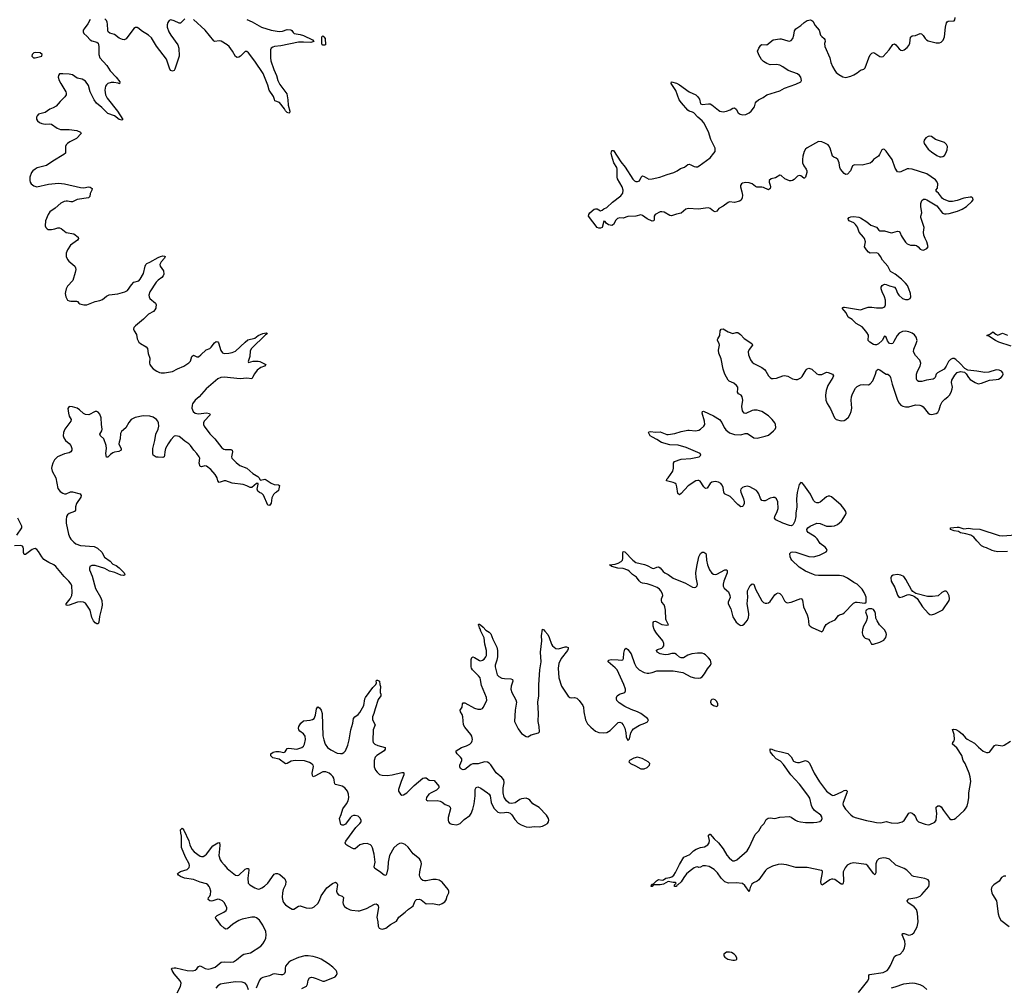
# Model space of a CAD drawing. Header units: inches. Extents: x 1843750 to 1959452, y 907112 to 1016326.
# Tile 127 of 137: x 1923996 to 1936192, y 991580 to 1003561. Entities that reach past the tile are written whole.
import ezdxf

# ---------------------------------------------------------------- set-up
doc = ezdxf.new("R2010")
doc.units = ezdxf.units.IN
doc.header["$MEASUREMENT"] = 0
for name, color, linetype in [('B9020', 7, 'Continuous'), ('B9030', 7, 'Continuous'), ('B9929', 7, 'Continuous'), ('B9939', 7, 'Continuous')]:
    doc.layers.add(name, color=color, linetype=linetype)

msp = doc.modelspace()

# ---------------------------------------------------------------- linework, layer by layer
at = {"layer": 'B9020', "color": 6, "elevation": 500}
for points in [[(1924870, 1003565), (1924841, 1003510), (1924793, 1003450), (1924784, 1003430), (1924782, 1003410), (1924790, 1003390), (1924830, 1003357), (1924870, 1003310), (1924890, 1003300), (1924950, 1003285), (1924970, 1003270), (1924978, 1003230), (1924975, 1003130), (1924989, 1003090), (1925074, 1002994), (1925118, 1002930), (1925190, 1002850), (1925235, 1002790), (1925231, 1002769), (1925216, 1002776), (1925163, 1002783), (1925130, 1002782), (1925089, 1002771), (1925070, 1002756), (1925060, 1002740), (1925049, 1002690), (1925060, 1002630), (1925078, 1002590), (1925208, 1002430), (1925273, 1002327), (1925261, 1002319), (1925230, 1002325), (1925171, 1002371), (1925090, 1002401), (1925070, 1002415), (1925014, 1002474), (1924948, 1002528), (1924917, 1002570), (1924870, 1002670), (1924848, 1002748), (1924810, 1002800), (1924770, 1002823), (1924710, 1002838), (1924650, 1002879), (1924610, 1002887), (1924529, 1002891), (1924490, 1002889), (1924476, 1002870), (1924473, 1002850), (1924486, 1002810), (1924506, 1002770), (1924567, 1002670), (1924574, 1002650), (1924571, 1002629), (1924555, 1002605), (1924497, 1002550), (1924448, 1002490), (1924410, 1002468), (1924370, 1002452), (1924310, 1002414), (1924231, 1002390), (1924211, 1002370), (1924204, 1002356), (1924205, 1002330), (1924215, 1002310), (1924241, 1002290), (1924270, 1002276), (1924310, 1002268), (1924370, 1002270), (1924390, 1002266), (1924459, 1002219), (1924503, 1002203), (1924610, 1002201), (1924704, 1002190), (1924750, 1002170), (1924757, 1002150), (1924699, 1002090), (1924617, 1002050), (1924590, 1002030), (1924573, 1002010), (1924563, 1001990), (1924563, 1001910), (1924545, 1001890), (1924406, 1001810), (1924330, 1001756), (1924214, 1001726), (1924188, 1001712), (1924160, 1001690), (1924144, 1001670), (1924123, 1001610), (1924122, 1001570), (1924128, 1001548), (1924139, 1001530), (1924170, 1001504), (1924210, 1001493), (1924354, 1001526), (1924476, 1001536), (1924550, 1001529), (1924750, 1001482), (1924790, 1001480), (1924850, 1001490), (1924869, 1001489), (1924894, 1001470), (1924890, 1001450), (1924871, 1001410), (1924866, 1001370), (1924850, 1001357), (1924710, 1001334), (1924650, 1001305), (1924630, 1001305), (1924590, 1001316), (1924570, 1001315), (1924547, 1001310), (1924504, 1001290), (1924434, 1001226), (1924370, 1001182), (1924350, 1001150), (1924317, 1001070), (1924313, 1001010), (1924319, 1000990), (1924337, 1000970), (1924350, 1000965), (1924390, 1000964), (1924430, 1000970), (1924470, 1000985), (1924490, 1000986), (1924510, 1000976), (1924570, 1000928), (1924668, 1000908), (1924719, 1000870), (1924725, 1000850), (1924714, 1000830), (1924625, 1000770), (1924587, 1000710), (1924572, 1000670), (1924570, 1000630), (1924590, 1000591), (1924607, 1000570), (1924678, 1000510), (1924689, 1000490), (1924690, 1000470), (1924684, 1000430), (1924654, 1000330), (1924590, 1000261), (1924573, 1000230), (1924562, 1000190), (1924560, 1000170), (1924568, 1000130), (1924590, 1000090), (1924610, 1000080), (1924630, 1000077), (1924698, 1000078), (1924712, 1000072), (1924727, 1000050), (1924742, 1000042), (1924790, 1000032), (1924830, 1000030), (1924930, 1000070), (1924990, 1000084), (1925022, 1000098), (1925070, 1000136), (1925104, 1000156), (1925210, 1000168), (1925297, 1000190), (1925330, 1000210), (1925381, 1000279), (1925410, 1000310), (1925470, 1000327), (1925490, 1000350), (1925530, 1000420), (1925550, 1000510), (1925559, 1000530), (1925570, 1000542), (1925610, 1000559), (1925710, 1000617), (1925741, 1000630), (1925770, 1000637), (1925790, 1000635), (1925798, 1000630), (1925790, 1000610), (1925750, 1000563), (1925734, 1000530), (1925738, 1000510), (1925778, 1000450), (1925780, 1000410), (1925773, 1000390), (1925757, 1000370), (1925710, 1000335), (1925686, 1000310), (1925610, 1000192), (1925597, 1000150), (1925600, 1000130), (1925610, 1000110), (1925677, 1000050), (1925686, 1000030), (1925683, 1000000)], [(1926043, 1003570), (1925990, 1003520), (1925970, 1003518), (1925910, 1003547), (1925870, 1003559), (1925849, 1003551), (1925830, 1003525), (1925823, 1003497), (1925824, 1003470), (1925843, 1003410), (1925867, 1003370), (1925954, 1003250), (1925966, 1003210), (1925970, 1003110), (1925920, 1002950), (1925910, 1002933), (1925890, 1002925), (1925870, 1002931), (1925855, 1002950), (1925814, 1003074), (1925690, 1003235), (1925630, 1003337), (1925591, 1003370), (1925504, 1003424), (1925470, 1003454), (1925450, 1003463), (1925430, 1003463), (1925410, 1003452), (1925314, 1003326), (1925290, 1003312), (1925270, 1003314), (1925230, 1003332), (1925170, 1003378), (1925113, 1003393), (1925094, 1003410), (1925087, 1003430), (1925085, 1003505), (1925080, 1003530), (1925070, 1003552), (1925050, 1003572)], [(1926810, 1003562), (1926875, 1003535), (1926993, 1003470), (1927110, 1003433), (1927210, 1003416), (1927250, 1003421), (1927310, 1003438), (1927355, 1003435), (1927368, 1003428), (1927383, 1003403), (1927398, 1003390), (1927470, 1003377), (1927510, 1003364), (1927623, 1003310), (1927640, 1003290), (1927603, 1003277), (1927510, 1003283), (1927450, 1003281), (1927230, 1003236), (1927151, 1003229), (1927130, 1003223), (1927111, 1003210), (1927102, 1003190), (1927102, 1003090), (1927109, 1003050), (1927145, 1002945), (1927177, 1002870), (1927192, 1002810), (1927217, 1002757), (1927304, 1002644), (1927317, 1002570), (1927321, 1002501), (1927343, 1002430), (1927337, 1002410), (1927330, 1002405), (1927310, 1002411), (1927290, 1002433), (1927276, 1002456), (1927214, 1002534), (1927158, 1002558), (1927151, 1002571), (1927140, 1002610), (1927087, 1002690), (1927070, 1002750), (1927014, 1002894), (1926910, 1003049), (1926830, 1003150), (1926810, 1003168), (1926790, 1003168), (1926731, 1003110), (1926710, 1003098), (1926690, 1003095), (1926670, 1003106), (1926634, 1003170), (1926590, 1003230), (1926565, 1003250), (1926490, 1003294), (1926470, 1003300), (1926410, 1003293), (1926400, 1003300), (1926294, 1003430), (1926150, 1003565)]]:
    msp.add_lwpolyline(points, dxfattribs=at)
for points in [[(1927750, 1003245), (1927743, 1003250), (1927738, 1003270), (1927739, 1003350), (1927750, 1003360), (1927764, 1003350), (1927779, 1003330), (1927783, 1003250), (1927770, 1003247)], [(1924190, 1003157), (1924170, 1003152), (1924151, 1003130), (1924148, 1003110), (1924167, 1003090), (1924190, 1003089), (1924269, 1003110), (1924275, 1003130), (1924250, 1003151)]]:
    msp.add_lwpolyline(points, close=True, dxfattribs=at)
at = {"layer": 'B9030', "color": 6, "elevation": 500}
for points in [[(1934699, 1000000), (1934700, 1000000), (1934712, 1000008), (1934721, 1000030), (1934720, 1000090), (1934710, 1000130), (1934678, 1000190), (1934667, 1000230), (1934668, 1000250), (1934680, 1000270), (1934690, 1000280), (1934710, 1000286), (1934730, 1000283), (1934770, 1000264), (1934830, 1000248), (1934847, 1000227), (1934870, 1000174), (1934886, 1000150), (1934930, 1000109), (1934970, 1000095), (1935003, 1000097), (1935026, 1000110), (1935034, 1000130), (1935029, 1000170), (1935010, 1000230), (1934991, 1000270), (1934970, 1000299), (1934918, 1000350), (1934839, 1000410), (1934784, 1000444), (1934748, 1000510), (1934682, 1000582), (1934658, 1000630), (1934638, 1000658), (1934630, 1000667), (1934610, 1000674), (1934530, 1000672), (1934510, 1000683), (1934483, 1000710), (1934460, 1000750), (1934471, 1000810), (1934461, 1000850), (1934449, 1000870), (1934395, 1000930), (1934372, 1000992), (1934350, 1001027), (1934330, 1001044), (1934272, 1001070), (1934261, 1001081), (1934254, 1001090), (1934272, 1001110), (1934290, 1001119), (1934330, 1001123), (1934390, 1001114), (1934410, 1001106), (1934490, 1001058), (1934538, 1001018), (1934610, 1000991), (1934636, 1000956), (1934650, 1000947), (1934710, 1000945), (1934790, 1000924), (1934810, 1000925), (1934870, 1000941), (1934890, 1000938), (1934902, 1000922), (1934913, 1000890), (1934926, 1000870), (1934970, 1000805), (1934990, 1000785), (1935030, 1000768), (1935088, 1000768), (1935104, 1000764), (1935125, 1000750), (1935150, 1000721), (1935170, 1000710), (1935191, 1000709), (1935233, 1000727), (1935247, 1000750), (1935231, 1000810), (1935211, 1000851), (1935195, 1000895), (1935192, 1000930), (1935198, 1000990), (1935160, 1001110), (1935159, 1001130), (1935170, 1001170), (1935156, 1001250), (1935156, 1001284), (1935170, 1001323), (1935190, 1001337), (1935210, 1001339), (1935232, 1001332), (1935357, 1001257), (1935427, 1001167), (1935450, 1001157), (1935470, 1001156), (1935510, 1001161), (1935611, 1001189), (1935670, 1001215), (1935724, 1001250), (1935790, 1001308), (1935805, 1001330), (1935802, 1001350), (1935790, 1001362), (1935770, 1001365), (1935691, 1001351), (1935610, 1001321), (1935550, 1001308), (1935510, 1001310), (1935440, 1001340), (1935428, 1001348), (1935375, 1001415), (1935356, 1001430), (1935345, 1001450), (1935365, 1001475), (1935370, 1001530), (1935357, 1001557), (1935338, 1001578), (1935232, 1001652), (1935050, 1001711), (1935010, 1001716), (1934990, 1001713), (1934910, 1001676), (1934890, 1001672), (1934870, 1001678), (1934842, 1001722), (1934804, 1001830), (1934757, 1001890), (1934730, 1001935), (1934710, 1001954), (1934690, 1001960), (1934676, 1001950), (1934647, 1001890), (1934632, 1001870), (1934573, 1001830), (1934550, 1001801), (1934530, 1001785), (1934430, 1001761), (1934337, 1001763), (1934310, 1001753), (1934288, 1001690), (1934250, 1001648), (1934230, 1001643), (1934210, 1001656), (1934164, 1001710), (1934155, 1001730), (1934145, 1001790), (1934130, 1001830), (1934110, 1001847), (1934079, 1001859), (1934065, 1001870), (1934036, 1001970), (1934019, 1001999), (1934010, 1002010), (1933970, 1002034), (1933930, 1002049), (1933890, 1002051), (1933750, 1001976), (1933730, 1001957), (1933715, 1001930), (1933698, 1001870), (1933693, 1001830), (1933694, 1001790), (1933709, 1001750), (1933736, 1001710), (1933744, 1001690), (1933746, 1001670), (1933730, 1001612), (1933719, 1001601), (1933710, 1001597), (1933670, 1001627), (1933650, 1001632), (1933630, 1001624), (1933590, 1001583), (1933570, 1001571), (1933550, 1001566), (1933530, 1001568), (1933473, 1001590), (1933430, 1001632), (1933410, 1001636), (1933357, 1001603), (1933304, 1001590), (1933280, 1001570), (1933278, 1001550), (1933293, 1001513), (1933295, 1001490), (1933290, 1001470), (1933270, 1001454), (1933210, 1001484), (1933190, 1001489), (1933128, 1001488), (1933110, 1001496), (1933070, 1001527), (1933030, 1001541), (1932990, 1001546), (1932950, 1001537), (1932938, 1001530), (1932925, 1001510), (1932925, 1001490), (1932942, 1001430), (1932948, 1001390), (1932946, 1001354), (1932934, 1001326), (1932910, 1001314), (1932850, 1001297), (1932790, 1001305), (1932770, 1001299), (1932710, 1001254), (1932658, 1001222), (1932630, 1001191), (1932610, 1001183), (1932590, 1001192), (1932550, 1001223), (1932530, 1001231), (1932490, 1001229), (1932406, 1001214), (1932276, 1001224), (1932246, 1001214), (1932190, 1001164), (1932130, 1001155), (1932070, 1001133), (1932050, 1001136), (1931978, 1001178), (1931950, 1001184), (1931930, 1001181), (1931868, 1001150), (1931855, 1001130), (1931855, 1001090), (1931850, 1001070), (1931832, 1001068), (1931770, 1001095), (1931710, 1001138), (1931690, 1001143), (1931630, 1001128), (1931530, 1001125), (1931470, 1001104), (1931430, 1001107), (1931402, 1001098), (1931381, 1001079), (1931350, 1001025), (1931330, 1001014), (1931290, 1001022), (1931262, 1001042), (1931250, 1001062), (1931230, 1001066), (1931212, 1000990), (1931190, 1000978), (1931178, 1000978), (1931170, 1000978), (1931149, 1000990), (1931043, 1001130), (1931046, 1001150), (1931060, 1001170), (1931110, 1001214), (1931130, 1001221), (1931150, 1001218), (1931190, 1001195), (1931210, 1001201), (1931230, 1001219), (1931270, 1001237), (1931338, 1001302), (1931441, 1001379), (1931467, 1001413), (1931471, 1001450), (1931458, 1001490), (1931399, 1001590), (1931396, 1001610), (1931398, 1001710), (1931391, 1001730), (1931356, 1001790), (1931330, 1001870), (1931323, 1001910), (1931330, 1001941), (1931350, 1001942), (1931441, 1001801), (1931496, 1001736), (1931590, 1001587), (1931610, 1001567), (1931630, 1001558), (1931650, 1001556), (1931673, 1001567), (1931693, 1001610), (1931710, 1001627), (1931730, 1001621), (1931790, 1001588), (1931829, 1001589), (1931925, 1001610), (1932015, 1001645), (1932100, 1001670), (1932139, 1001690), (1932181, 1001719), (1932230, 1001736), (1932272, 1001768), (1932290, 1001772), (1932310, 1001766), (1932350, 1001742), (1932370, 1001738), (1932390, 1001741), (1932411, 1001750), (1932550, 1001850), (1932596, 1001910), (1932609, 1001931), (1932611, 1001970), (1932557, 1002077), (1932530, 1002173), (1932470, 1002284), (1932449, 1002310), (1932395, 1002355), (1932346, 1002406), (1932330, 1002416), (1932290, 1002427), (1932270, 1002440), (1932192, 1002530), (1932163, 1002570), (1932123, 1002683), (1932067, 1002770), (1932070, 1002790), (1932130, 1002774), (1932170, 1002753), (1932287, 1002667), (1932370, 1002630), (1932392, 1002612), (1932416, 1002576), (1932430, 1002520), (1932450, 1002510), (1932530, 1002521), (1932550, 1002520), (1932570, 1002508), (1932650, 1002440), (1932670, 1002430), (1932710, 1002422), (1932750, 1002427), (1932795, 1002445), (1932830, 1002467), (1932850, 1002471), (1932870, 1002455), (1932897, 1002410), (1932919, 1002390), (1932950, 1002384), (1932990, 1002389), (1933032, 1002410), (1933056, 1002430), (1933096, 1002484), (1933110, 1002530), (1933122, 1002550), (1933147, 1002570), (1933204, 1002596), (1933251, 1002629), (1933410, 1002679), (1933470, 1002713), (1933610, 1002761), (1933670, 1002791), (1933679, 1002810), (1933672, 1002850), (1933657, 1002870), (1933630, 1002891), (1933514, 1002934), (1933450, 1002978), (1933410, 1002999), (1933370, 1003005), (1933290, 1003003), (1933250, 1003018), (1933210, 1003044), (1933185, 1003070), (1933150, 1003126), (1933137, 1003170), (1933150, 1003210), (1933175, 1003245), (1933190, 1003253), (1933250, 1003249), (1933330, 1003311), (1933410, 1003326), (1933430, 1003326), (1933510, 1003300), (1933530, 1003297), (1933550, 1003302), (1933574, 1003330), (1933587, 1003370), (1933595, 1003425), (1933610, 1003450), (1933672, 1003488), (1933714, 1003526), (1933750, 1003550), (1933790, 1003558), (1933810, 1003552), (1933822, 1003542), (1933850, 1003488), (1933898, 1003430), (1933917, 1003370), (1933930, 1003354), (1933962, 1003330), (1933970, 1003317), (1933973, 1003293), (1933966, 1003266), (1933967, 1003230), (1934030, 1003087), (1934045, 1003030), (1934063, 1002983), (1934091, 1002931), (1934110, 1002906), (1934141, 1002881), (1934190, 1002853), (1934230, 1002845), (1934290, 1002862), (1934330, 1002878), (1934370, 1002902), (1934410, 1002935), (1934450, 1002949), (1934470, 1002964), (1934513, 1003090), (1934530, 1003125), (1934550, 1003148), (1934570, 1003154), (1934590, 1003145), (1934650, 1003106), (1934670, 1003100), (1934690, 1003106), (1934765, 1003190), (1934810, 1003255), (1934830, 1003261), (1934850, 1003248), (1934890, 1003200), (1934910, 1003182), (1934930, 1003180), (1934950, 1003186), (1934990, 1003218), (1935010, 1003243), (1935021, 1003270), (1935030, 1003346), (1935050, 1003360), (1935094, 1003366), (1935150, 1003391), (1935168, 1003388), (1935187, 1003367), (1935210, 1003330), (1935230, 1003311), (1935250, 1003301), (1935350, 1003276), (1935390, 1003276), (1935410, 1003283), (1935433, 1003307), (1935452, 1003348), (1935465, 1003470), (1935477, 1003523), (1935485, 1003535), (1935498, 1003542), (1935570, 1003546), (1935580, 1003560), (1935585, 1003590)], [(1934205, 1000000), (1934210, 1000000), (1934212, 1000000)], [(1934507, 1000000), (1934510, 1000001), (1934530, 1000003), (1934550, 1000000)]]:
    msp.add_lwpolyline(points, dxfattribs=at)
msp.add_lwpolyline([(1935270, 1002120), (1935250, 1002115), (1935220, 1002100), (1935200, 1002070), (1935197, 1002050), (1935201, 1002030), (1935250, 1001959), (1935290, 1001925), (1935358, 1001878), (1935395, 1001865), (1935410, 1001863), (1935430, 1001868), (1935450, 1001881), (1935468, 1001910), (1935483, 1001950), (1935488, 1001990), (1935477, 1002017), (1935450, 1002040), (1935338, 1002078), (1935290, 1002116)], close=True, dxfattribs=at)
at = {"layer": 'B9929', "color": 6, "elevation": 500}
for points in [[(1925683, 1000000), (1925682, 999990), (1925671, 999969), (1925654, 999950), (1925590, 999913), (1925530, 999853), (1925431, 999770), (1925411, 999750), (1925407, 999730), (1925414, 999710), (1925443, 999663), (1925453, 999610), (1925470, 999570), (1925491, 999551), (1925562, 999510), (1925578, 999490), (1925587, 999427), (1925610, 999370), (1925606, 999310), (1925610, 999290), (1925625, 999265), (1925650, 999240), (1925694, 999210), (1925730, 999192), (1925750, 999187), (1925789, 999189), (1925890, 999207), (1925950, 999240), (1926028, 999270), (1926090, 999314), (1926110, 999334), (1926130, 999392), (1926150, 999409), (1926190, 999387), (1926210, 999388), (1926242, 999410), (1926308, 999472), (1926350, 999489), (1926370, 999506), (1926410, 999559), (1926430, 999575), (1926450, 999573), (1926459, 999559), (1926487, 999467), (1926510, 999435), (1926530, 999426), (1926585, 999430), (1926630, 999439), (1926670, 999456), (1926788, 999570), (1926823, 999597), (1926910, 999618), (1926950, 999651), (1927010, 999675), (1927050, 999684), (1927059, 999679), (1927060, 999670), (1927042, 999658), (1926866, 999490), (1926850, 999461), (1926848, 999390), (1926825, 999330), (1926830, 999317), (1926888, 999332), (1926950, 999332), (1926970, 999328), (1927044, 999290), (1927027, 999270), (1926984, 999256), (1926939, 999221), (1926903, 999177), (1926882, 999130), (1926870, 999116), (1926810, 999122), (1926727, 999113), (1926530, 999134), (1926489, 999131), (1926450, 999114), (1926305, 998990), (1926218, 998890), (1926168, 998850), (1926137, 998803), (1926132, 998790), (1926130, 998750), (1926144, 998710), (1926170, 998688), (1926210, 998682), (1926310, 998693), (1926347, 998687), (1926355, 998670), (1926280, 998590), (1926272, 998570), (1926272, 998550), (1926280, 998530), (1926350, 998433), (1926413, 998370), (1926500, 998260), (1926525, 998245), (1926540, 998240), (1926610, 998238), (1926629, 998229), (1926633, 998210), (1926619, 998150), (1926622, 998130), (1926677, 998077), (1926723, 998043), (1926810, 998008), (1926883, 997943), (1926946, 997906), (1926962, 997890), (1926970, 997868), (1926981, 997861), (1927033, 997870), (1927050, 997865), (1927110, 997822), (1927150, 997807), (1927201, 997801), (1927214, 997794), (1927203, 997730), (1927179, 997710), (1927159, 997701), (1927139, 997681), (1927120, 997640), (1927110, 997575), (1927090, 997546), (1927069, 997549), (1927015, 997675), (1926995, 997695), (1926965, 997705), (1926944, 997724), (1926938, 997750), (1926952, 997810), (1926950, 997819), (1926930, 997819), (1926870, 997768), (1926850, 997769), (1926810, 997790), (1926764, 997804), (1926630, 997823), (1926550, 997850), (1926530, 997850), (1926469, 997829), (1926452, 997852), (1926442, 997890), (1926419, 997930), (1926364, 997990), (1926310, 998032), (1926290, 998036), (1926250, 998025), (1926230, 998030), (1926218, 998070), (1926227, 998130), (1926219, 998150), (1926192, 998190), (1926152, 998230), (1926110, 998289), (1926090, 998309), (1926041, 998341), (1925990, 998388), (1925970, 998399), (1925930, 998409), (1925910, 998403), (1925870, 998360), (1925835, 998310), (1925803, 998250), (1925794, 998210), (1925792, 998168), (1925785, 998150), (1925770, 998141), (1925710, 998143), (1925686, 998146), (1925660, 998160), (1925650, 998170), (1925644, 998190), (1925644, 998250), (1925670, 998350), (1925683, 998430), (1925711, 998490), (1925719, 998530), (1925714, 998570), (1925706, 998590), (1925690, 998610), (1925650, 998638), (1925610, 998653), (1925524, 998656), (1925426, 998634), (1925379, 998610), (1925348, 998572), (1925312, 998508), (1925259, 998461), (1925244, 998436), (1925240, 998370), (1925227, 998330), (1925226, 998310), (1925232, 998290), (1925255, 998250), (1925253, 998230), (1925226, 998214), (1925170, 998205), (1925150, 998198), (1925122, 998178), (1925090, 998143), (1925070, 998144), (1925063, 998190), (1925071, 998250), (1925067, 998290), (1925039, 998370), (1924998, 998410), (1924991, 998430), (1925013, 998470), (1925017, 998490), (1925008, 998550), (1925006, 998630), (1924990, 998677), (1924970, 998700), (1924950, 998708), (1924930, 998708), (1924851, 998669), (1924810, 998671), (1924785, 998685), (1924738, 998730), (1924707, 998750), (1924650, 998769), (1924610, 998770), (1924599, 998761), (1924593, 998747), (1924600, 998690), (1924610, 998654), (1924632, 998610), (1924630, 998590), (1924555, 998490), (1924540, 998450), (1924536, 998410), (1924543, 998383), (1924564, 998350), (1924610, 998314), (1924629, 998289), (1924643, 998250), (1924643, 998230), (1924631, 998209), (1924610, 998197), (1924550, 998185), (1924463, 998150), (1924427, 998110), (1924407, 998070), (1924393, 998030), (1924390, 998010), (1924399, 997970), (1924444, 997890), (1924470, 997756), (1924499, 997719), (1924530, 997698), (1924550, 997690), (1924570, 997690), (1924627, 997713), (1924650, 997714), (1924744, 997690), (1924758, 997670), (1924753, 997650), (1924701, 997570), (1924689, 997530), (1924686, 997490), (1924675, 997470), (1924610, 997448), (1924589, 997431), (1924577, 997410), (1924570, 997370), (1924573, 997327), (1924600, 997190), (1924617, 997150), (1924630, 997130), (1924667, 997090), (1924693, 997070), (1924750, 997052), (1924917, 997037), (1924959, 997019), (1925013, 996970), (1925048, 996908), (1925117, 996857), (1925150, 996820), (1925190, 996802), (1925230, 996774), (1925290, 996712), (1925297, 996690), (1925295, 996685), (1925282, 996678), (1925250, 996682), (1925175, 996715), (1925110, 996734), (1925050, 996765), (1924930, 996802), (1924890, 996804), (1924866, 996790), (1924859, 996770), (1924861, 996750), (1924893, 996670), (1924937, 996517), (1924998, 996410), (1925013, 996370), (1925016, 996310), (1925010, 996270), (1924984, 996170), (1924978, 996102), (1924970, 996079), (1924950, 996081), (1924930, 996094), (1924910, 996118), (1924890, 996157), (1924868, 996250), (1924830, 996312), (1924810, 996335), (1924787, 996347), (1924747, 996353), (1924713, 996347), (1924610, 996311), (1924588, 996309), (1924573, 996313), (1924572, 996330), (1924623, 996390), (1924642, 996430), (1924646, 996470), (1924641, 996550), (1924633, 996570), (1924607, 996607), (1924547, 996667), (1924446, 996790), (1924420, 996810), (1924358, 996838), (1924297, 996877), (1924269, 996909), (1924230, 996975), (1924210, 996999), (1924190, 997012), (1924170, 997011), (1924150, 997001), (1924070, 996940), (1924050, 996938), (1924045, 996965), (1924045, 997010), (1924041, 997030), (1924030, 997044), (1924010, 997052), (1923930, 997046)], [(1923961, 997179), (1924021, 997270), (1924022, 997290), (1923972, 997390)], [(1930000, 993927), (1929998, 993930), (1929985, 993990), (1929983, 994050), (1929999, 994110), (1929993, 994150), (1929970, 994179), (1929897, 994237), (1929830, 994334), (1929810, 994356), (1929789, 994369), (1929752, 994372), (1929674, 994346), (1929610, 994345), (1929590, 994337), (1929510, 994278), (1929490, 994274), (1929470, 994280), (1929458, 994290), (1929448, 994310), (1929449, 994330), (1929473, 994390), (1929471, 994410), (1929458, 994430), (1929414, 994470), (1929403, 994490), (1929403, 994510), (1929467, 994550), (1929532, 994568), (1929571, 994590), (1929591, 994610), (1929602, 994630), (1929606, 994650), (1929597, 994690), (1929585, 994710), (1929510, 994800), (1929494, 994830), (1929485, 994930), (1929476, 994956), (1929455, 994990), (1929452, 995010), (1929475, 995050), (1929483, 995090), (1929490, 995101), (1929510, 995101), (1929630, 995035), (1929670, 995025), (1929710, 995024), (1929727, 995033), (1929736, 995044), (1929781, 995130), (1929777, 995170), (1929715, 995315), (1929706, 995386), (1929698, 995410), (1929678, 995438), (1929604, 995510), (1929594, 995530), (1929590, 995550), (1929590, 995638), (1929598, 995662), (1929607, 995670), (1929630, 995664), (1929690, 995628), (1929710, 995624), (1929730, 995629), (1929750, 995644), (1929769, 995670), (1929777, 995690), (1929780, 995710), (1929777, 995750), (1929757, 995830), (1929748, 995908), (1929709, 995990), (1929700, 996020), (1929690, 996033), (1929682, 996062), (1929676, 996070), (1929683, 996077), (1929690, 996078), (1929702, 996070), (1929738, 996038), (1929770, 996001), (1929810, 995979), (1929830, 995955), (1929857, 995890), (1929907, 995790), (1929916, 995750), (1929913, 995670), (1929907, 995630), (1929886, 995570), (1929885, 995550), (1929910, 995449), (1929930, 995427), (1929970, 995407), (1930000, 995405)], [(1925948, 991510), (1925990, 991590), (1925996, 991630), (1925982, 991662), (1925908, 991748), (1925883, 991790), (1925877, 991810), (1925884, 991816), (1925910, 991822), (1925930, 991820), (1926070, 991786), (1926137, 991783), (1926170, 991792), (1926190, 991809), (1926210, 991836), (1926230, 991844), (1926250, 991838), (1926292, 991812), (1926330, 991803), (1926370, 991811), (1926418, 991830), (1926490, 991892), (1926530, 991896), (1926610, 991890), (1926643, 991897), (1926681, 991919), (1926750, 991979), (1926771, 991989), (1926854, 992006), (1926985, 992090), (1927010, 992117), (1927029, 992150), (1927044, 992190), (1927051, 992230), (1927046, 992270), (1927009, 992350), (1926965, 992410), (1926930, 992441), (1926910, 992450), (1926870, 992449), (1926750, 992424), (1926710, 992406), (1926637, 992363), (1926570, 992303), (1926550, 992299), (1926530, 992311), (1926488, 992350), (1926450, 992404), (1926426, 992430), (1926422, 992450), (1926443, 992470), (1926525, 992510), (1926554, 992530), (1926564, 992550), (1926562, 992570), (1926529, 992630), (1926510, 992650), (1926470, 992669), (1926450, 992670), (1926390, 992649), (1926370, 992648), (1926350, 992652), (1926330, 992668), (1926335, 992690), (1926350, 992710), (1926359, 992730), (1926363, 992770), (1926353, 992810), (1926342, 992830), (1926328, 992848), (1926310, 992861), (1926230, 992881), (1926150, 992915), (1926039, 992930), (1925988, 992950), (1925964, 992970), (1925953, 992990), (1925988, 993012), (1926070, 993038), (1926095, 993065), (1926099, 993090), (1926096, 993110), (1926051, 993190), (1925999, 993310), (1926002, 993450), (1925991, 993490), (1925989, 993530), (1926010, 993549), (1926030, 993524), (1926090, 993393), (1926104, 993344), (1926129, 993289), (1926158, 993258), (1926230, 993203), (1926250, 993198), (1926270, 993201), (1926290, 993211), (1926310, 993230), (1926390, 993333), (1926450, 993370), (1926472, 993372), (1926474, 993334), (1926464, 993210), (1926479, 993159), (1926494, 993134), (1926530, 993097), (1926565, 993050), (1926670, 992967), (1926690, 992963), (1926710, 992968), (1926790, 993042), (1926810, 993053), (1926829, 993049), (1926833, 993030), (1926822, 992930), (1926828, 992870), (1926848, 992848), (1926910, 992810), (1926950, 992797), (1926970, 992799), (1926997, 992810), (1927030, 992833), (1927070, 992870), (1927150, 992979), (1927170, 992991), (1927190, 992991), (1927218, 992978), (1927281, 992921), (1927292, 992890), (1927289, 992850), (1927259, 992790), (1927250, 992750), (1927248, 992690), (1927256, 992650), (1927265, 992630), (1927290, 992602), (1927330, 992571), (1927370, 992548), (1927390, 992548), (1927450, 992584), (1927470, 992589), (1927546, 992566), (1927590, 992560), (1927617, 992563), (1927645, 992575), (1927690, 992617), (1927710, 992655), (1927729, 992711), (1927801, 992810), (1927870, 992865), (1927910, 992882), (1927926, 992870), (1927931, 992851), (1927922, 992770), (1927927, 992747), (1927947, 992727), (1927990, 992709), (1928006, 992690), (1927999, 992630), (1928003, 992610), (1928020, 992580), (1928050, 992559), (1928090, 992541), (1928110, 992537), (1928190, 992525), (1928207, 992527), (1928290, 992557), (1928390, 992611), (1928410, 992613), (1928425, 992605), (1928435, 992590), (1928439, 992570), (1928420, 992450), (1928434, 992390), (1928436, 992336), (1928450, 992313), (1928470, 992303), (1928490, 992301), (1928530, 992313), (1928590, 992359), (1928663, 992397), (1928691, 992450), (1928770, 992509), (1928811, 992549), (1928850, 992571), (1928869, 992590), (1928896, 992650), (1928911, 992669), (1928948, 992672), (1928970, 992664), (1929030, 992614), (1929110, 992618), (1929190, 992601), (1929230, 992616), (1929262, 992638), (1929278, 992662), (1929292, 992709), (1929311, 992750), (1929311, 992770), (1929304, 992790), (1929230, 992882), (1929190, 992908), (1929155, 992915), (1929114, 992914), (1929030, 992898), (1929010, 992898), (1928990, 992904), (1928970, 992920), (1928953, 992950), (1928950, 992970), (1928952, 993010), (1928973, 993110), (1928970, 993130), (1928961, 993150), (1928947, 993170), (1928872, 993232), (1928810, 993315), (1928770, 993347), (1928730, 993363), (1928699, 993361), (1928670, 993345), (1928630, 993305), (1928576, 993210), (1928561, 993130), (1928558, 993050), (1928539, 992981), (1928530, 992965), (1928510, 992967), (1928452, 993012), (1928394, 993050), (1928388, 993070), (1928398, 993130), (1928388, 993230), (1928368, 993308), (1928355, 993330), (1928342, 993342), (1928299, 993359), (1928250, 993358), (1928210, 993343), (1928150, 993295), (1928130, 993293), (1928059, 993330), (1928034, 993350), (1928028, 993370), (1928034, 993390), (1928161, 993559), (1928211, 993610), (1928225, 993630), (1928227, 993650), (1928210, 993680), (1928190, 993697), (1928150, 993708), (1928130, 993706), (1928110, 993698), (1928090, 993679), (1928030, 993599), (1928006, 993586), (1927990, 993586), (1927976, 993596), (1927956, 993670), (1927979, 993721), (1927999, 993790), (1928044, 993850), (1928065, 993890), (1928073, 993930), (1928071, 993971), (1928058, 994010), (1928022, 994050), (1927990, 994070), (1927910, 994090), (1927900, 994100), (1927895, 994115), (1927893, 994150), (1927886, 994170), (1927875, 994190), (1927855, 994210), (1927828, 994230), (1927790, 994247), (1927750, 994249), (1927650, 994194), (1927630, 994188), (1927622, 994202), (1927620, 994230), (1927635, 994315), (1927631, 994330), (1927621, 994341), (1927585, 994365), (1927524, 994384), (1927410, 994390), (1927360, 994380), (1927310, 994352), (1927290, 994349), (1927210, 994404), (1927130, 994422), (1927105, 994445), (1927108, 994470), (1927136, 994490), (1927170, 994498), (1927210, 994500), (1927270, 994487), (1927285, 994495), (1927310, 994535), (1927330, 994539), (1927430, 994530), (1927490, 994548), (1927510, 994565), (1927523, 994590), (1927535, 994650), (1927531, 994690), (1927510, 994717), (1927467, 994750), (1927455, 994770), (1927450, 994790), (1927454, 994810), (1927478, 994850), (1927510, 994879), (1927594, 994886), (1927624, 994896), (1927642, 994910), (1927662, 994950), (1927674, 995026), (1927690, 995054), (1927710, 995041), (1927730, 995012), (1927742, 994970), (1927753, 994693), (1927763, 994643), (1927782, 994590), (1927810, 994550), (1927850, 994521), (1927930, 994481), (1927970, 994473), (1927990, 994476), (1928010, 994486), (1928030, 994507), (1928060, 994580), (1928077, 994643), (1928098, 994770), (1928123, 994850), (1928130, 994910), (1928146, 994930), (1928190, 994957), (1928210, 994982), (1928257, 995070), (1928270, 995150), (1928279, 995170), (1928370, 995294), (1928409, 995330), (1928415, 995350), (1928410, 995374), (1928418, 995382), (1928430, 995385), (1928451, 995370), (1928456, 995330), (1928465, 995305), (1928460, 995250), (1928462, 995230), (1928471, 995210), (1928470, 995190), (1928436, 995144), (1928398, 995030), (1928384, 994970), (1928368, 994930), (1928365, 994910), (1928368, 994890), (1928398, 994830), (1928393, 994810), (1928374, 994770), (1928370, 994630), (1928376, 994610), (1928394, 994590), (1928432, 994572), (1928523, 994550), (1928525, 994530), (1928511, 994510), (1928418, 994450), (1928400, 994430), (1928385, 994390), (1928388, 994310), (1928402, 994270), (1928423, 994243), (1928455, 994215), (1928485, 994205), (1928550, 994202), (1928610, 994211), (1928730, 994238), (1928750, 994240), (1928756, 994236), (1928756, 994210), (1928722, 994130), (1928690, 994030), (1928690, 994010), (1928715, 993970), (1928730, 993960), (1928750, 993965), (1928790, 993989), (1928881, 994079), (1928990, 994168), (1929010, 994174), (1929030, 994172), (1929070, 994144), (1929130, 994140), (1929187, 994070), (1929187, 994050), (1929159, 994021), (1929094, 993990), (1929064, 993970), (1929035, 993930), (1929030, 993906), (1929036, 993896), (1929050, 993889), (1929167, 993893), (1929206, 993886), (1929230, 993874), (1929265, 993845), (1929310, 993827), (1929327, 993810), (1929331, 993790), (1929304, 993684), (1929303, 993650), (1929308, 993630), (1929325, 993610), (1929350, 993598), (1929410, 993593), (1929451, 993609), (1929503, 993657), (1929572, 993708), (1929590, 993730), (1929610, 993784), (1929626, 993850), (1929637, 993950), (1929638, 994030), (1929650, 994056), (1929670, 994061), (1929710, 994044), (1929790, 993990), (1929812, 993970), (1929822, 993950), (1929836, 993870), (1929852, 993830), (1929873, 993793), (1929917, 993750), (1929950, 993739), (1930000, 993744)], [(1927493, 991567), (1927550, 991592), (1927563, 991617), (1927571, 991670), (1927584, 991696), (1927610, 991706), (1927630, 991703), (1927670, 991690), (1927750, 991654), (1927770, 991656), (1927903, 991710), (1927922, 991730), (1927929, 991750), (1927926, 991770), (1927915, 991790), (1927875, 991830), (1927822, 991870), (1927730, 991928), (1927690, 991944), (1927630, 991961), (1927570, 991970), (1927530, 991968), (1927450, 991950), (1927354, 991906), (1927331, 991890), (1927290, 991840), (1927284, 991816), (1927283, 991770), (1927277, 991750), (1927270, 991743), (1927250, 991736), (1927230, 991736), (1927150, 991746), (1927130, 991742), (1927090, 991723), (1927010, 991703), (1926983, 991690), (1926966, 991670), (1926927, 991570)], [(1926832, 991550), (1926810, 991607), (1926790, 991630), (1926750, 991643), (1926670, 991649), (1926530, 991629), (1926483, 991617), (1926450, 991600), (1926424, 991570)]]:
    msp.add_lwpolyline(points, dxfattribs=at)
at = {"layer": 'B9939', "color": 6}
for points, elevation in [([(1930000, 995405), (1930078, 995398), (1930100, 995390), (1930103, 995370), (1930084, 995310), (1930081, 995270), (1930093, 995230), (1930141, 995141), (1930148, 995110), (1930132, 995012), (1930127, 994870), (1930170, 994779), (1930210, 994723), (1930270, 994686), (1930290, 994682), (1930330, 994707), (1930422, 994730), (1930435, 994745), (1930432, 994810), (1930419, 994870), (1930421, 994970), (1930415, 995110), (1930426, 995190), (1930427, 995327), (1930439, 995510), (1930454, 995610), (1930449, 995730), (1930463, 995870), (1930460, 995930), (1930470, 996016), (1930490, 996007), (1930499, 995990), (1930536, 995950), (1930556, 995910), (1930584, 995830), (1930595, 995810), (1930615, 995790), (1930637, 995777), (1930670, 995771), (1930754, 995794), (1930770, 995796), (1930789, 995789), (1930791, 995770), (1930780, 995750), (1930702, 995650), (1930675, 995590), (1930667, 995530), (1930676, 995410), (1930709, 995310), (1930790, 995186), (1930810, 995169), (1930830, 995166), (1930870, 995169), (1930899, 995159), (1930928, 995130), (1930970, 995070), (1930978, 995050), (1930982, 994990), (1931005, 994890), (1931030, 994842), (1931070, 994799), (1931130, 994750), (1931170, 994734), (1931229, 994729), (1931270, 994736), (1931310, 994759), (1931410, 994858), (1931430, 994861), (1931450, 994854), (1931471, 994831), (1931491, 994790), (1931506, 994730), (1931510, 994682), (1931530, 994636), (1931550, 994658), (1931565, 994730), (1931581, 994759), (1931601, 994779), (1931674, 994826), (1931741, 994850), (1931773, 994867), (1931784, 994890), (1931773, 994910), (1931689, 994970), (1931650, 994991), (1931570, 995020), (1931490, 995059), (1931423, 995103), (1931394, 995130), (1931387, 995150), (1931389, 995170), (1931398, 995190), (1931424, 995210), (1931490, 995230), (1931500, 995250), (1931500, 995270), (1931480, 995330), (1931395, 995510), (1931374, 995534), (1931286, 995610), (1931289, 995630), (1931323, 995637), (1931410, 995635), (1931450, 995629), (1931467, 995633), (1931476, 995650), (1931481, 995719), (1931490, 995767), (1931510, 995779), (1931530, 995762), (1931570, 995710), (1931613, 995590), (1931634, 995550), (1931670, 995513), (1931730, 995480), (1931770, 995470), (1931790, 995470), (1931830, 995477), (1931890, 995499), (1932090, 995498), (1932210, 995476), (1932310, 995423), (1932353, 995413), (1932410, 995407), (1932430, 995412), (1932450, 995426), (1932478, 995462), (1932514, 995525), (1932553, 995570), (1932561, 995590), (1932554, 995630), (1932530, 995661), (1932490, 995697), (1932470, 995710), (1932450, 995716), (1932390, 995719), (1932320, 995710), (1932270, 995691), (1932219, 995661), (1932190, 995658), (1932167, 995667), (1932130, 995701), (1932110, 995713), (1932074, 995714), (1932030, 995701), (1931990, 995697), (1931929, 995709), (1931893, 995730), (1931884, 995750), (1931886, 995754), (1931898, 995762), (1931950, 995780), (1931962, 995790), (1931974, 995810), (1931976, 995836), (1931963, 995870), (1931885, 995965), (1931854, 996010), (1931841, 996050), (1931843, 996097), (1931850, 996110), (1931870, 996114), (1931890, 996107), (1931950, 996071), (1932010, 996063), (1932034, 996070), (1932004, 996124), (1932000, 996140), (1931995, 996250), (1931989, 996290), (1931977, 996317), (1931951, 996350), (1931945, 996370), (1931947, 996390), (1931961, 996430), (1931960, 996450), (1931939, 996490), (1931922, 996510), (1931891, 996531), (1931830, 996557), (1931770, 996575), (1931710, 996584), (1931690, 996594), (1931670, 996613), (1931638, 996658), (1931588, 996690), (1931550, 996730), (1931530, 996744), (1931470, 996764), (1931403, 996770), (1931330, 996790), (1931301, 996810), (1931370, 996818), (1931410, 996832), (1931447, 996853), (1931461, 996870), (1931469, 996890), (1931465, 996955), (1931470, 996975), (1931490, 996972), (1931590, 996870), (1931630, 996842), (1931735, 996815), (1931770, 996802), (1931830, 996769), (1931850, 996767), (1931890, 996783), (1931910, 996786), (1931930, 996774), (1931968, 996728), (1931989, 996710), (1932030, 996690), (1932090, 996646), (1932244, 996584), (1932330, 996535), (1932350, 996530), (1932370, 996533), (1932379, 996541), (1932387, 996553), (1932390, 996570), (1932374, 996654), (1932372, 996710), (1932383, 996790), (1932410, 996910), (1932431, 996950), (1932450, 996969), (1932470, 996970), (1932495, 996950), (1932501, 996930), (1932502, 996870), (1932514, 996810), (1932540, 996750), (1932570, 996708), (1932590, 996697), (1932610, 996692), (1932630, 996697), (1932730, 996748), (1932750, 996750), (1932759, 996739), (1932761, 996710), (1932717, 996610), (1932708, 996570), (1932709, 996549), (1932721, 996521), (1932775, 996475), (1932794, 996430), (1932795, 996405), (1932773, 996350), (1932773, 996330), (1932806, 996266), (1932830, 996167), (1932870, 996103), (1932910, 996068), (1932930, 996059), (1932950, 996063), (1932970, 996078), (1933010, 996125), (1933023, 996157), (1933029, 996190), (1933027, 996210), (1933005, 996330), (1933015, 996410), (1933010, 996470), (1933013, 996490), (1933045, 996555), (1933070, 996576), (1933091, 996571), (1933111, 996510), (1933187, 996367), (1933210, 996346), (1933230, 996337), (1933250, 996335), (1933270, 996342), (1933290, 996359), (1933350, 996441), (1933370, 996458), (1933390, 996465), (1933410, 996457), (1933437, 996430), (1933470, 996366), (1933487, 996347), (1933501, 996341), (1933550, 996347), (1933670, 996395), (1933682, 996390), (1933692, 996372), (1933705, 996290), (1933749, 996190), (1933761, 996150), (1933772, 996070), (1933787, 996050), (1933814, 996034), (1933930, 995982), (1933950, 995999), (1933959, 996030), (1933987, 996073), (1934023, 996097), (1934099, 996130), (1934138, 996182), (1934150, 996190), (1934190, 996204), (1934210, 996218), (1934323, 996337), (1934350, 996349), (1934370, 996350), (1934463, 996337), (1934481, 996350), (1934480, 996410), (1934474, 996430), (1934456, 996470), (1934430, 996510), (1934370, 996570), (1934330, 996591), (1934250, 996648), (1934201, 996670), (1934150, 996679), (1933890, 996679), (1933850, 996683), (1933830, 996690), (1933730, 996733), (1933650, 996783), (1933562, 996870), (1933547, 996890), (1933540, 996910), (1933537, 996950), (1933551, 996969), (1933567, 996973), (1933610, 996968), (1933770, 996916), (1933830, 996911), (1933901, 996930), (1933986, 996974), (1933996, 996990), (1933990, 997010), (1933974, 997030), (1933910, 997074), (1933872, 997132), (1933850, 997156), (1933764, 997210), (1933749, 997230), (1933745, 997250), (1933758, 997270), (1933787, 997290), (1933870, 997327), (1933910, 997323), (1933990, 997290), (1934050, 997288), (1934090, 997295), (1934126, 997310), (1934175, 997350), (1934225, 997430), (1934232, 997450), (1934230, 997470), (1934204, 997510), (1934170, 997550), (1934050, 997653), (1934030, 997662), (1934010, 997662), (1933990, 997653), (1933910, 997588), (1933890, 997580), (1933870, 997579), (1933850, 997587), (1933829, 997609), (1933790, 997686), (1933710, 997802), (1933690, 997826), (1933670, 997832), (1933650, 997804), (1933626, 997706), (1933616, 997630), (1933621, 997530), (1933608, 997450), (1933608, 997410), (1933596, 997350), (1933577, 997310), (1933570, 997303), (1933550, 997296), (1933530, 997298), (1933450, 997327), (1933361, 997370), (1933347, 997387), (1933351, 997410), (1933380, 997470), (1933389, 997510), (1933387, 997590), (1933369, 997629), (1933350, 997643), (1933330, 997646), (1933290, 997635), (1933230, 997605), (1933210, 997603), (1933190, 997609), (1933171, 997631), (1933150, 997690), (1933136, 997716), (1933121, 997730), (1933038, 997778), (1933010, 997784), (1932970, 997779), (1932948, 997770), (1932930, 997750), (1932926, 997730), (1932929, 997710), (1932961, 997630), (1932970, 997590), (1932968, 997570), (1932957, 997543), (1932950, 997532), (1932930, 997530), (1932890, 997560), (1932796, 997656), (1932727, 997690), (1932716, 997710), (1932708, 997770), (1932698, 997798), (1932679, 997819), (1932650, 997835), (1932610, 997843), (1932570, 997833), (1932550, 997817), (1932510, 997761), (1932490, 997757), (1932470, 997775), (1932426, 997846), (1932410, 997854), (1932396, 997856), (1932370, 997850), (1932276, 997790), (1932190, 997694), (1932170, 997679), (1932150, 997694), (1932137, 997777), (1932126, 997810), (1932110, 997824), (1932090, 997832), (1932008, 997850), (1932014, 997870), (1932027, 997890), (1932086, 997970), (1932096, 998010), (1932095, 998070), (1932108, 998092), (1932190, 998118), (1932310, 998128), (1932390, 998144), (1932411, 998150), (1932433, 998170), (1932424, 998190), (1932250, 998266), (1932154, 998294), (1932050, 998296), (1931944, 998324), (1931890, 998364), (1931833, 998390), (1931807, 998407), (1931783, 998450), (1931790, 998459), (1931810, 998463), (1931870, 998453), (1931930, 998459), (1932010, 998427), (1932030, 998426), (1932110, 998436), (1932190, 998461), (1932270, 998478), (1932290, 998480), (1932368, 998472), (1932410, 998478), (1932431, 998490), (1932470, 998527), (1932482, 998550), (1932479, 998590), (1932451, 998689), (1932452, 998708), (1932468, 998712), (1932590, 998657), (1932664, 998610), (1932695, 998575), (1932724, 998510), (1932743, 998483), (1932790, 998445), (1932850, 998423), (1932930, 998421), (1932982, 998438), (1933010, 998438), (1933090, 998385), (1933130, 998381), (1933230, 998403), (1933270, 998417), (1933335, 998470), (1933353, 998490), (1933362, 998510), (1933359, 998550), (1933350, 998570), (1933318, 998610), (1933270, 998655), (1933190, 998708), (1933130, 998725), (1933090, 998728), (1933070, 998723), (1932990, 998684), (1932970, 998690), (1932950, 998720), (1932939, 998770), (1932952, 998850), (1932945, 998890), (1932933, 998910), (1932899, 998930), (1932888, 998948), (1932893, 998990), (1932890, 999009), (1932875, 999030), (1932841, 999061), (1932785, 999085), (1932770, 999099), (1932750, 999136), (1932732, 999170), (1932710, 999233), (1932683, 999363), (1932655, 999430), (1932650, 999470), (1932663, 999530), (1932659, 999550), (1932640, 999590), (1932640, 999600), (1932642, 999610), (1932668, 999650), (1932671, 999710), (1932686, 999730), (1932710, 999732), (1932770, 999697), (1932830, 999676), (1932870, 999687), (1932890, 999687), (1932923, 999663), (1932970, 999614), (1933066, 999550), (1933074, 999530), (1933030, 999479), (1933018, 999450), (1933023, 999410), (1933050, 999350), (1933070, 999322), (1933090, 999304), (1933190, 999254), (1933223, 999230), (1933239, 999210), (1933270, 999152), (1933290, 999130), (1933310, 999120), (1933330, 999118), (1933370, 999123), (1933448, 999152), (1933470, 999155), (1933510, 999149), (1933570, 999115), (1933590, 999109), (1933610, 999105), (1933630, 999108), (1933670, 999125), (1933690, 999144), (1933736, 999224), (1933750, 999238), (1933770, 999245), (1933810, 999232), (1933870, 999178), (1933890, 999169), (1933930, 999169), (1933990, 999195), (1934010, 999192), (1934064, 999170), (1934075, 999150), (1934068, 999130), (1934008, 999032), (1933987, 998970), (1933977, 998910), (1933981, 998850), (1933996, 998810), (1934041, 998741), (1934088, 998630), (1934110, 998610), (1934170, 998593), (1934210, 998600), (1934230, 998612), (1934261, 998639), (1934284, 998676), (1934296, 998710), (1934303, 998750), (1934294, 998850), (1934298, 998890), (1934311, 998930), (1934350, 998998), (1934370, 999020), (1934410, 999040), (1934444, 999044), (1934510, 999042), (1934530, 999052), (1934562, 999090), (1934598, 999170), (1934610, 999216), (1934630, 999233), (1934650, 999227), (1934710, 999184), (1934730, 999174), (1934751, 999170), (1934773, 999153), (1934784, 999130), (1934803, 999050), (1934871, 998851), (1934890, 998811), (1934910, 998790), (1934937, 998777), (1934970, 998768), (1935010, 998769), (1935090, 998794), (1935147, 998787), (1935170, 998779), (1935186, 998766), (1935250, 998691), (1935270, 998675), (1935290, 998671), (1935350, 998685), (1935370, 998699), (1935387, 998730), (1935403, 998790), (1935424, 998830), (1935456, 998864), (1935494, 998890), (1935512, 998910), (1935535, 998950), (1935548, 998990), (1935549, 999011), (1935539, 999070), (1935543, 999097), (1935579, 999161), (1935608, 999192), (1935650, 999203), (1935697, 999197), (1935718, 999178), (1935747, 999130), (1935770, 999106), (1935830, 999067), (1935870, 999053), (1935910, 999060), (1936010, 999099), (1936090, 999104), (1936118, 999110), (1936154, 999130), (1936171, 999150), (1936177, 999170), (1936173, 999190), (1936156, 999210), (1936130, 999222), (1936090, 999224), (1936002, 999198), (1935950, 999191), (1935850, 999209), (1935741, 999221), (1935702, 999242), (1935643, 999310), (1935590, 999355), (1935570, 999364), (1935550, 999364), (1935527, 999353), (1935502, 999330), (1935470, 999270), (1935445, 999235), (1935363, 999190), (1935347, 999170), (1935334, 999130), (1935323, 999117), (1935310, 999110), (1935230, 999099), (1935170, 999083), (1935130, 999082), (1935114, 999094), (1935106, 999110), (1935103, 999170), (1935115, 999210), (1935150, 999270), (1935157, 999310), (1935145, 999345), (1935090, 999403), (1935067, 999450), (1935070, 999482), (1935102, 999550), (1935111, 999590), (1935099, 999630), (1935078, 999658), (1935050, 999679), (1935010, 999696), (1934970, 999704), (1934930, 999700), (1934890, 999678), (1934863, 999650), (1934825, 999575), (1934810, 999552), (1934790, 999546), (1934770, 999552), (1934744, 999584), (1934730, 999632), (1934710, 999642), (1934680, 999590), (1934634, 999546), (1934610, 999536), (1934590, 999535), (1934570, 999541), (1934526, 999570), (1934506, 999590), (1934510, 999654), (1934491, 999690), (1934458, 999730), (1934430, 999757), (1934358, 999798), (1934309, 999849), (1934258, 999878), (1934233, 999933), (1934185, 999990), (1934190, 999999), (1934205, 1000000)], 500), ([(1934212, 1000000), (1934410, 999968), (1934469, 999991), (1934507, 1000000)], 500), ([(1934550, 1000000), (1934610, 999992), (1934685, 999995), (1934699, 1000000)], 500), ([(1936278, 999518), (1936125, 999570), (1936083, 999590), (1936002, 999642), (1935976, 999650), (1936020, 999670), (1936050, 999696), (1936086, 999666), (1936110, 999657), (1936170, 999679), (1936230, 999655)], 400), ([(1936230, 996978), (1936110, 996974), (1936070, 996982), (1936041, 996990), (1935970, 997023), (1935941, 997030), (1935910, 997048), (1935850, 997108), (1935813, 997153), (1935778, 997178), (1935717, 997197), (1935649, 997209), (1935623, 997223), (1935570, 997232), (1935524, 997250), (1935524, 997270), (1935610, 997279), (1935630, 997276), (1935690, 997257), (1935750, 997266), (1935798, 997258), (1935890, 997254), (1936130, 997174), (1936170, 997171), (1936330, 997182)], 400), ([(1934385, 991515), (1934502, 991658), (1934515, 991690), (1934515, 991725), (1934523, 991737), (1934690, 991762), (1934740, 991790), (1934759, 991810), (1934783, 991850), (1934830, 991962), (1934847, 991973), (1934900, 991990), (1934939, 992030), (1934957, 992070), (1934965, 992110), (1934958, 992150), (1934928, 992230), (1934930, 992243), (1934933, 992247), (1934950, 992247), (1935010, 992227), (1935030, 992228), (1935050, 992237), (1935070, 992255), (1935094, 992290), (1935111, 992329), (1935124, 992390), (1935118, 992498), (1935105, 992545), (1935075, 992575), (1934996, 992630), (1934990, 992650), (1935010, 992674), (1935110, 992692), (1935149, 992710), (1935170, 992728), (1935258, 992830), (1935263, 992850), (1935263, 992890), (1935249, 992910), (1935207, 992927), (1935070, 992953), (1935050, 992961), (1935019, 992999), (1934984, 993030), (1934950, 993050), (1934850, 993091), (1934770, 993166), (1934730, 993180), (1934690, 993182), (1934637, 993170), (1934613, 993147), (1934602, 993110), (1934602, 992998), (1934590, 992971), (1934570, 992990), (1934503, 993083), (1934479, 993099), (1934330, 993121), (1934287, 993113), (1934247, 993093), (1934219, 993061), (1934198, 993010), (1934200, 992890), (1934190, 992856), (1934170, 992857), (1934093, 992913), (1934070, 992919), (1934050, 992918), (1934029, 992911), (1933950, 992853), (1933930, 992846), (1933922, 992862), (1933920, 992890), (1933942, 993002), (1933938, 993018), (1933928, 993028), (1933750, 993063), (1933610, 993062), (1933496, 993096), (1933430, 993104), (1933390, 993099), (1933320, 993080), (1933255, 993045), (1933235, 993025), (1933151, 992910), (1933130, 992895), (1933086, 992874), (1933065, 992855), (1933045, 992815), (1933030, 992768), (1932980, 992840), (1932950, 992864), (1932870, 992872), (1932776, 992870), (1932730, 992884), (1932684, 992930), (1932638, 992998), (1932598, 993038), (1932536, 993076), (1932490, 993086), (1932458, 993082), (1932430, 993068), (1932410, 993064), (1932390, 993072), (1932370, 993069), (1932350, 993058), (1932299, 993021), (1932257, 992983), (1932221, 992939), (1932190, 992884), (1932150, 992848), (1932136, 992844), (1932130, 992830), (1932106, 992830), (1932108, 992850), (1932128, 992870), (1932116, 992876), (1932090, 992876), (1932030, 992888), (1931970, 992857), (1931930, 992848), (1931853, 992847), (1931839, 992841), (1931830, 992828), (1931818, 992830), (1931823, 992850), (1931830, 992856), (1931844, 992856), (1931882, 992898), (1931910, 992916), (1931955, 992905), (1931971, 992909), (1931999, 992930), (1932050, 992939), (1932072, 992948), (1932097, 992970), (1932119, 993001), (1932170, 993101), (1932224, 993190), (1932296, 993224), (1932343, 993270), (1932375, 993290), (1932428, 993310), (1932479, 993321), (1932518, 993342), (1932537, 993370), (1932539, 993399), (1932528, 993452), (1932530, 993462), (1932545, 993475), (1932550, 993476), (1932599, 993419), (1932650, 993369), (1932710, 993294), (1932757, 993217), (1932784, 993184), (1932816, 993156), (1932830, 993148), (1932850, 993146), (1932880, 993160), (1933006, 993270), (1933030, 993310), (1933105, 993470), (1933150, 993518), (1933186, 993574), (1933218, 993610), (1933243, 993657), (1933266, 993674), (1933290, 993677), (1933350, 993672), (1933412, 993688), (1933530, 993693), (1933550, 993688), (1933604, 993650), (1933630, 993638), (1933669, 993629), (1933730, 993622), (1933830, 993621), (1933870, 993625), (1933906, 993634), (1933927, 993650), (1933935, 993670), (1933933, 993690), (1933919, 993710), (1933843, 993770), (1933811, 993810), (1933802, 993830), (1933782, 993922), (1933760, 993960), (1933657, 994097), (1933548, 994210), (1933458, 994338), (1933418, 994378), (1933367, 994410), (1933330, 994450), (1933298, 994490), (1933290, 994510), (1933290, 994531), (1933313, 994527), (1933350, 994511), (1933430, 994496), (1933510, 994473), (1933550, 994433), (1933582, 994382), (1933610, 994367), (1933630, 994362), (1933656, 994364), (1933730, 994388), (1933757, 994377), (1933777, 994357), (1933837, 994230), (1933904, 994124), (1933990, 994010), (1934050, 993963), (1934070, 993956), (1934090, 993959), (1934181, 993999), (1934210, 994015), (1934230, 994020), (1934237, 994017), (1934244, 994010), (1934241, 993990), (1934194, 993870), (1934191, 993850), (1934196, 993830), (1934226, 993786), (1934290, 993715), (1934316, 993696), (1934343, 993683), (1934484, 993644), (1934550, 993635), (1934610, 993620), (1934662, 993618), (1934730, 993632), (1934790, 993616), (1934870, 993613), (1934926, 993630), (1934950, 993645), (1935010, 993737), (1935030, 993745), (1935050, 993737), (1935070, 993718), (1935090, 993690), (1935109, 993649), (1935128, 993628), (1935210, 993599), (1935250, 993592), (1935270, 993597), (1935330, 993625), (1935350, 993650), (1935356, 993730), (1935346, 993794), (1935350, 993812), (1935370, 993828), (1935390, 993827), (1935410, 993814), (1935437, 993770), (1935512, 993670), (1935530, 993658), (1935550, 993656), (1935570, 993662), (1935590, 993675), (1935695, 993770), (1935711, 993789), (1935730, 993823), (1935744, 993876), (1935751, 993930), (1935752, 993990), (1935777, 994130), (1935770, 994184), (1935756, 994230), (1935706, 994350), (1935684, 994390), (1935666, 994450), (1935605, 994545), (1935551, 994590), (1935553, 994610), (1935570, 994630), (1935576, 994650), (1935569, 994710), (1935550, 994773), (1935563, 994777), (1935590, 994772), (1935630, 994753), (1935674, 994714), (1935710, 994669), (1935730, 994651), (1935823, 994603), (1935872, 994552), (1935930, 994505), (1935970, 994488), (1935990, 994488), (1936007, 994493), (1936027, 994513), (1936070, 994576), (1936090, 994581), (1936170, 994571), (1936190, 994578), (1936270, 994628)], 400), ([(1930000, 993744), (1930030, 993748), (1930050, 993745), (1930070, 993737), (1930094, 993714), (1930130, 993657), (1930170, 993611), (1930208, 993590), (1930271, 993569), (1930310, 993561), (1930370, 993573), (1930430, 993568), (1930470, 993576), (1930505, 993590), (1930533, 993610), (1930545, 993630), (1930549, 993650), (1930545, 993670), (1930523, 993710), (1930430, 993808), (1930351, 993851), (1930316, 993896), (1930297, 993910), (1930270, 993920), (1930210, 993914), (1930190, 993907), (1930135, 993865), (1930090, 993854), (1930061, 993861), (1930027, 993887), (1930000, 993927)], 500), ([(1936210, 992958), (1936185, 992955), (1936159, 992941), (1936127, 992893), (1936064, 992850), (1936043, 992830), (1936033, 992810), (1936029, 992790), (1936036, 992750), (1936045, 992730), (1936094, 992650), (1936116, 992490), (1936128, 992448), (1936150, 992411), (1936251, 992331)], 400), ([(1935232, 991552), (1935190, 991591), (1935150, 991610), (1935086, 991626), (1935050, 991631), (1934942, 991618), (1934838, 991582), (1934790, 991570)], 400)]:
    msp.add_lwpolyline(points, dxfattribs=dict(at, elevation=elevation))
at = {"layer": 'B9939', "color": 6, "elevation": 500}
for points in [[(1934868, 996692), (1934815, 996685), (1934795, 996670), (1934787, 996650), (1934790, 996610), (1934835, 996530), (1934870, 996436), (1934888, 996408), (1934930, 996416), (1934990, 996440), (1935010, 996444), (1935053, 996433), (1935079, 996419), (1935113, 996393), (1935180, 996290), (1935250, 996214), (1935270, 996198), (1935290, 996193), (1935330, 996204), (1935430, 996255), (1935510, 996370), (1935515, 996390), (1935510, 996429), (1935487, 996470), (1935470, 996483), (1935450, 996484), (1935420, 996470), (1935371, 996429), (1935302, 996418), (1935241, 996421), (1935095, 996455), (1935059, 996479), (1935042, 996502), (1934974, 996630), (1934946, 996666), (1934910, 996684)], [(1934550, 996266), (1934510, 996265), (1934481, 996250), (1934471, 996230), (1934493, 996173), (1934493, 996150), (1934479, 996110), (1934447, 996050), (1934435, 996010), (1934431, 995970), (1934438, 995938), (1934450, 995919), (1934470, 995903), (1934510, 995889), (1934527, 995870), (1934549, 995829), (1934570, 995827), (1934650, 995852), (1934701, 995879), (1934725, 995910), (1934733, 995950), (1934730, 995970), (1934710, 996005), (1934647, 996067), (1934616, 996116), (1934601, 996150), (1934598, 996210), (1934590, 996233), (1934570, 996256)], [(1932590, 995147), (1932570, 995143), (1932557, 995130), (1932553, 995110), (1932562, 995090), (1932591, 995070), (1932630, 995059), (1932643, 995070), (1932645, 995090), (1932630, 995117), (1932610, 995139)], [(1931650, 994428), (1931604, 994416), (1931550, 994389), (1931542, 994370), (1931563, 994350), (1931623, 994323), (1931690, 994285), (1931730, 994284), (1931770, 994301), (1931799, 994330), (1931800, 994350), (1931782, 994370), (1931752, 994390), (1931708, 994412)], [(1932790, 992017), (1932750, 992013), (1932718, 991990), (1932718, 991970), (1932730, 991955), (1932768, 991930), (1932830, 991914), (1932850, 991914), (1932870, 991922), (1932878, 991930), (1932878, 991942), (1932867, 991970), (1932846, 991990), (1932814, 992010)]]:
    msp.add_lwpolyline(points, close=True, dxfattribs=at)

doc.saveas('drawing.dxf')
